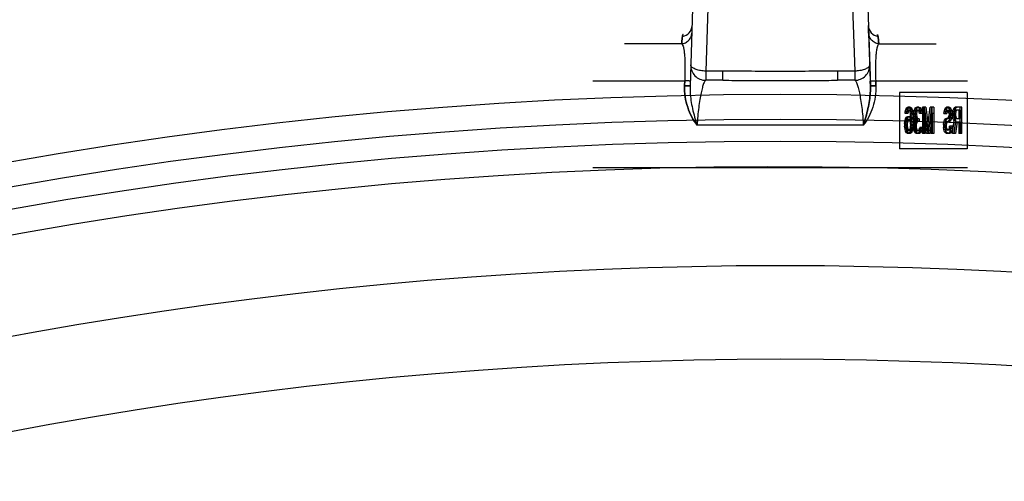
# Model space of a CAD drawing. Header units: millimetres. Extents: x 0 to 297, y 0 to 210.
# Tile 14 of 17: x 248.04 to 253.3, y 179.34 to 181.8. Entities that reach past the tile are written whole.
import ezdxf

# ---------------------------------------------------------------- set-up
doc = ezdxf.new("R2010")
doc.units = ezdxf.units.MM
doc.header["$LTSCALE"] = 16.335
doc.layers.get('0').update_dxf_attribs({"linetype": 'CONTINUOUS'})
doc.layers.add('001-M31079-X02', color=7, linetype='CONTINUOUS')

msp = doc.modelspace()

# ---------------------------------------------------------------- linework, layer by layer
at = {"color": 7, "linetype": 'Continuous'}
for radius in [23.39, 23.14]:
    msp.add_circle((252.0997, 158.0165), radius, dxfattribs=at)
at = {"color": 9, "linetype": 'Continuous'}
msp.add_circle((252.0997, 158.0165), 23.2576, dxfattribs=at)
at = {"color": 7, "linetype": 'Continuous'}
msp.add_arc((252.0997, 158.0165), 23, 262.15697, 262.09551, dxfattribs=at)
at = {"color": 9, "linetype": 'Continuous'}
for radius in [22.4746, 21.9752]:
    msp.add_arc((252.0997, 158.0165), radius, 70.70469, 109.29531, dxfattribs=at)
at = {"layer": '001-M31079-X02', "color": 9, "linetype": 'Continuous'}
for p, q in [((251.7163, 184.4082), (251.6187, 181.4503)), ((251.7397, 182.6595), (251.7024, 181.5302)), ((252.4598, 182.6595), (252.4971, 181.5302)), ((251.6296, 181.7728), (251.6294, 181.7728)), ((251.6306, 181.7725), (251.6303, 181.7725)), ((252.5691, 181.7725), (252.5695, 181.7726)), ((252.5699, 181.7727), (252.5701, 181.7728)), ((251.574, 181.676), (251.2685, 181.676)), ((252.6254, 181.676), (252.931, 181.676)), ((251.7024, 181.5302), (251.7024, 181.4808)), ((251.7941, 181.5302), (251.7024, 181.5302)), ((251.7941, 181.4808), (251.7941, 181.5302)), ((252.4054, 181.5302), (252.4054, 181.4808)), ((252.4971, 181.5302), (252.4054, 181.5302)), ((252.4971, 181.5302), (252.4971, 181.4808)), ((251.0997, 181.4785), (251.5902, 181.4785)), ((251.7941, 181.4808), (251.7024, 181.4808)), ((252.4971, 181.4808), (252.4054, 181.4808)), ((252.6093, 181.4785), (253.0997, 181.4785)), ((252.5431, 181.2408), (251.6564, 181.2408))]:
    msp.add_line(p, q, dxfattribs=at)
at = {"layer": '001-M31079-X02', "color": 7, "linetype": 'Continuous'}
for p, q in [((252.4828, 184.4173), (252.5807, 181.4503)), ((252.5714, 181.7333), (252.5701, 181.7728)), ((252.5714, 181.7333), (252.5799, 181.4765)), ((252.5799, 181.4765), (252.5807, 181.4503)), ((252.5807, 181.4503), (252.5799, 181.4765)), ((252.5799, 181.4765), (252.5807, 181.4502))]:
    msp.add_line(p, q, dxfattribs=at)
at = {"layer": '001-M31079-X02', "color": 6, "linetype": 'Continuous'}
for p, q in [((251.5894, 181.4523), (251.5902, 181.4785)), ((251.5902, 181.4785), (251.5894, 181.4523)), ((252.6101, 181.4523), (252.6093, 181.4785)), ((252.6093, 181.4785), (252.6101, 181.4523)), ((252.737, 181.416), (252.737, 181.116)), ((253.0965, 181.416), (252.737, 181.416)), ((253.0965, 181.416), (253.0965, 181.116)), ((252.7656, 181.3042), (252.7666, 181.3132)), ((252.7798, 181.3042), (252.7656, 181.3042)), ((252.7666, 181.3132), (252.7699, 181.3251)), ((252.782, 181.3132), (252.7666, 181.3132)), ((252.7699, 181.3251), (252.7752, 181.334)), ((252.7787, 181.3251), (252.7699, 181.3251)), ((252.7731, 181.3132), (252.7709, 181.3042)), ((252.7763, 181.3191), (252.7731, 181.3132)), ((252.7744, 181.3042), (252.7755, 181.3132)), ((252.7752, 181.334), (252.7806, 181.337)), ((252.7841, 181.334), (252.7752, 181.334)), ((252.7755, 181.3132), (252.7787, 181.3251)), ((252.7796, 181.3221), (252.7763, 181.3191)), ((252.7852, 181.3191), (252.7763, 181.3191)), ((252.7787, 181.3251), (252.7841, 181.334)), ((252.7949, 181.3221), (252.7796, 181.3221)), ((252.782, 181.3132), (252.7798, 181.3042)), ((252.7938, 181.337), (252.7806, 181.337)), ((252.7852, 181.3191), (252.782, 181.3132)), ((252.7841, 181.334), (252.7895, 181.337)), ((252.7849, 181.337), (252.7903, 181.334)), ((252.7884, 181.3221), (252.7852, 181.3191)), ((252.7893, 181.3191), (252.786, 181.3221)), ((252.7925, 181.3132), (252.7893, 181.3191)), ((252.7981, 181.3191), (252.7893, 181.3191)), ((252.7903, 181.334), (252.7957, 181.3251)), ((252.7992, 181.334), (252.7903, 181.334)), ((252.7946, 181.3042), (252.7925, 181.3132)), ((252.8078, 181.3132), (252.7925, 181.3132)), ((252.7938, 181.337), (252.7992, 181.334)), ((252.7957, 181.2953), (252.7946, 181.3042)), ((252.8035, 181.3042), (252.7946, 181.3042)), ((252.7981, 181.3191), (252.7949, 181.3221)), ((252.7957, 181.3251), (252.799, 181.3132)), ((252.8046, 181.3251), (252.7957, 181.3251)), ((252.7968, 181.2774), (252.7957, 181.2953)), ((252.8046, 181.2953), (252.7957, 181.2953)), ((252.8014, 181.3132), (252.7981, 181.3191)), ((252.799, 181.3132), (252.8011, 181.2983)), ((252.7992, 181.334), (252.8046, 181.3251)), ((252.8011, 181.2983), (252.8022, 181.2774)), ((252.81, 181.2983), (252.8011, 181.2983)), ((252.8035, 181.3042), (252.8014, 181.3132)), ((252.8046, 181.2953), (252.8035, 181.3042)), ((252.8046, 181.3251), (252.8078, 181.3132)), ((252.8057, 181.2774), (252.8046, 181.2953)), ((252.8078, 181.3132), (252.81, 181.2983)), ((252.81, 181.2983), (252.8111, 181.2774)), ((252.8119, 181.3042), (252.813, 181.3162)), ((252.8119, 181.3042), (252.8119, 181.2983)), ((252.8261, 181.3042), (252.8119, 181.3042)), ((252.813, 181.2864), (252.8119, 181.2983)), ((252.8261, 181.2983), (252.8119, 181.2983)), ((252.813, 181.3162), (252.8173, 181.3281)), ((252.8218, 181.3162), (252.813, 181.3162)), ((252.8173, 181.3281), (252.8216, 181.334)), ((252.8261, 181.3281), (252.8173, 181.3281)), ((252.8194, 181.3132), (252.8173, 181.3042)), ((252.8173, 181.2983), (252.8173, 181.3042)), ((252.8173, 181.2983), (252.8194, 181.2864)), ((252.8227, 181.3191), (252.8194, 181.3132)), ((252.8283, 181.3132), (252.8194, 181.3132)), ((252.8208, 181.3042), (252.8218, 181.3162)), ((252.8208, 181.2983), (252.8208, 181.3042)), ((252.8218, 181.2864), (252.8208, 181.2983)), ((252.8216, 181.334), (252.8291, 181.337)), ((252.8304, 181.334), (252.8216, 181.334)), ((252.8218, 181.3162), (252.8261, 181.3281)), ((252.828, 181.3221), (252.8227, 181.3191)), ((252.8315, 181.3191), (252.8227, 181.3191)), ((252.8261, 181.3281), (252.8304, 181.334)), ((252.8283, 181.3132), (252.8261, 181.3042)), ((252.8261, 181.3042), (252.8261, 181.2983)), ((252.8261, 181.2983), (252.8283, 181.2864)), ((252.8412, 181.3221), (252.828, 181.3221)), ((252.8315, 181.3191), (252.8283, 181.3132)), ((252.8401, 181.337), (252.8291, 181.337)), ((252.8304, 181.334), (252.838, 181.337)), ((252.8313, 181.337), (252.8388, 181.334)), ((252.8369, 181.3221), (252.8315, 181.3191)), ((252.8377, 181.3191), (252.8324, 181.3221)), ((252.841, 181.3132), (252.8377, 181.3191)), ((252.8466, 181.3191), (252.8377, 181.3191)), ((252.8388, 181.334), (252.8431, 181.3281)), ((252.8477, 181.334), (252.8388, 181.334)), ((252.8401, 181.337), (252.8477, 181.334)), ((252.8431, 181.3042), (252.841, 181.3132)), ((252.8498, 181.3132), (252.841, 181.3132)), ((252.8466, 181.3191), (252.8412, 181.3221)), ((252.8431, 181.3281), (252.8474, 181.3162)), ((252.852, 181.3281), (252.8431, 181.3281)), ((252.8574, 181.3042), (252.8431, 181.3042)), ((252.8498, 181.3132), (252.8466, 181.3191)), ((252.8474, 181.3162), (252.8485, 181.3042)), ((252.8563, 181.3162), (252.8474, 181.3162)), ((252.8477, 181.334), (252.852, 181.3281)), ((252.852, 181.3042), (252.8498, 181.3132)), ((252.852, 181.3281), (252.8563, 181.3162)), ((252.8563, 181.3162), (252.8574, 181.3042)), ((252.8582, 181.337), (252.8582, 181.197)), ((252.8768, 181.337), (252.8582, 181.337)), ((252.8647, 181.197), (252.8647, 181.3072)), ((252.8798, 181.197), (252.8647, 181.3072)), ((252.8735, 181.3072), (252.8647, 181.3072)), ((252.8671, 181.197), (252.8671, 181.337)), ((252.8679, 181.337), (252.8841, 181.2119)), ((252.8735, 181.3072), (252.8735, 181.197)), ((252.8886, 181.197), (252.8735, 181.3072)), ((252.8768, 181.337), (252.8929, 181.2119)), ((252.8841, 181.2119), (252.9002, 181.337)), ((252.9035, 181.3072), (252.8884, 181.197)), ((252.8929, 181.2119), (252.9091, 181.337)), ((252.9123, 181.3072), (252.8972, 181.197)), ((252.9188, 181.337), (252.9002, 181.337)), ((252.9035, 181.3072), (252.9035, 181.197)), ((252.9123, 181.3072), (252.9035, 181.3072)), ((252.9099, 181.197), (252.9099, 181.337)), ((252.9123, 181.197), (252.9123, 181.3072)), ((252.9188, 181.337), (252.9188, 181.197)), ((252.9735, 181.3042), (252.9746, 181.3132)), ((252.9735, 181.3042), (252.9888, 181.3042)), ((252.9746, 181.3132), (252.9778, 181.3251)), ((252.9834, 181.3132), (252.9746, 181.3132)), ((252.9778, 181.3251), (252.9821, 181.334)), ((252.9867, 181.3251), (252.9778, 181.3251)), ((252.981, 181.3102), (252.98, 181.3042)), ((252.9832, 181.3162), (252.981, 181.3102)), ((252.9899, 181.3102), (252.981, 181.3102)), ((252.9821, 181.334), (252.9875, 181.337)), ((252.991, 181.334), (252.9821, 181.334)), ((252.9824, 181.3042), (252.9834, 181.3132)), ((252.9864, 181.3191), (252.9832, 181.3162)), ((252.9921, 181.3162), (252.9832, 181.3162)), ((252.9834, 181.3132), (252.9867, 181.3251)), ((253.0018, 181.3191), (252.9864, 181.3191)), ((252.9867, 181.3251), (252.991, 181.334)), ((253.0018, 181.337), (252.9875, 181.337)), ((252.9899, 181.3102), (252.9888, 181.3042)), ((252.9921, 181.3162), (252.9899, 181.3102)), ((252.991, 181.334), (252.9964, 181.337)), ((252.9953, 181.3191), (252.9921, 181.3162)), ((252.9929, 181.337), (252.9972, 181.334)), ((252.9961, 181.3162), (252.9929, 181.3191)), ((252.9994, 181.3102), (252.9961, 181.3162)), ((253.005, 181.3162), (252.9961, 181.3162)), ((252.9972, 181.334), (253.0015, 181.3281)), ((253.0061, 181.334), (252.9972, 181.334)), ((253.0004, 181.3013), (252.9994, 181.3102)), ((253.0082, 181.3102), (252.9994, 181.3102)), ((252.9994, 181.2864), (253.0004, 181.2953)), ((253.0004, 181.3013), (253.0004, 181.2953)), ((253.0093, 181.3013), (253.0004, 181.3013)), ((253.0093, 181.2953), (253.0004, 181.2953)), ((253.0015, 181.3281), (253.0058, 181.3162)), ((253.0104, 181.3281), (253.0015, 181.3281)), ((253.0018, 181.337), (253.0061, 181.334)), ((253.005, 181.3162), (253.0018, 181.3191)), ((253.0082, 181.3102), (253.005, 181.3162)), ((253.0058, 181.3162), (253.0069, 181.3042)), ((253.0147, 181.3162), (253.0058, 181.3162)), ((253.0069, 181.2923), (253.0058, 181.2804)), ((253.0061, 181.334), (253.0104, 181.3281)), ((253.0069, 181.2923), (253.0069, 181.3042)), ((253.0158, 181.3042), (253.0069, 181.3042)), ((253.0158, 181.2923), (253.0069, 181.2923)), ((253.0093, 181.3013), (253.0082, 181.3102)), ((253.0082, 181.2864), (253.0093, 181.2953)), ((253.0093, 181.2953), (253.0093, 181.3013)), ((253.0104, 181.3281), (253.0147, 181.3162)), ((253.0147, 181.3162), (253.0158, 181.3042)), ((253.0158, 181.2923), (253.0147, 181.2804)), ((253.0158, 181.3042), (253.0158, 181.2923)), ((253.0198, 181.3042), (253.0209, 181.3132)), ((253.0198, 181.3042), (253.0198, 181.2923)), ((253.0352, 181.3042), (253.0198, 181.3042)), ((253.0209, 181.2834), (253.0198, 181.2923)), ((253.0287, 181.2923), (253.0198, 181.2923)), ((253.0209, 181.3132), (253.0241, 181.3251)), ((253.0362, 181.3132), (253.0209, 181.3132)), ((253.0241, 181.3251), (253.0284, 181.334)), ((253.033, 181.3251), (253.0241, 181.3251)), ((253.0274, 181.3132), (253.0263, 181.3042)), ((253.0263, 181.2953), (253.0263, 181.3042)), ((253.0263, 181.2953), (253.0274, 181.2864)), ((253.0352, 181.2953), (253.0263, 181.2953)), ((253.0295, 181.3191), (253.0274, 181.3132)), ((253.0284, 181.334), (253.0338, 181.337)), ((253.0373, 181.334), (253.0284, 181.334)), ((253.0287, 181.3042), (253.0298, 181.3132)), ((253.0287, 181.3042), (253.0287, 181.2923)), ((253.0298, 181.2834), (253.0287, 181.2923)), ((253.0328, 181.3221), (253.0295, 181.3191)), ((253.0384, 181.3191), (253.0295, 181.3191)), ((253.0298, 181.3132), (253.033, 181.3251)), ((253.0621, 181.3221), (253.0328, 181.3221)), ((253.033, 181.3251), (253.0373, 181.334)), ((253.0686, 181.337), (253.0338, 181.337)), ((253.0362, 181.3132), (253.0352, 181.3042)), ((253.0352, 181.3042), (253.0352, 181.2953)), ((253.0352, 181.2953), (253.0362, 181.2864)), ((253.0384, 181.3191), (253.0362, 181.3132)), ((253.0373, 181.334), (253.0427, 181.337)), ((253.0416, 181.3221), (253.0384, 181.3191)), ((253.0532, 181.3221), (253.0532, 181.2774)), ((253.0597, 181.197), (253.0597, 181.337)), ((253.0621, 181.2774), (253.0621, 181.3221)), ((253.0686, 181.197), (253.0686, 181.337)), ((252.7634, 181.2506), (252.7656, 181.2655)), ((252.7634, 181.2506), (252.7634, 181.2357)), ((252.7723, 181.2506), (252.7634, 181.2506)), ((252.7656, 181.2655), (252.7688, 181.2745)), ((252.7744, 181.2655), (252.7656, 181.2655)), ((252.7688, 181.2745), (252.7742, 181.2834)), ((252.7688, 181.2745), (252.7777, 181.2745)), ((252.7699, 181.2566), (252.7688, 181.2476)), ((252.7688, 181.2387), (252.7688, 181.2476)), ((252.7688, 181.2476), (252.7777, 181.2476)), ((252.7688, 181.2387), (252.7699, 181.2298)), ((252.7777, 181.2387), (252.7688, 181.2387)), ((252.772, 181.2625), (252.7699, 181.2566)), ((252.7787, 181.2566), (252.7699, 181.2566)), ((252.7752, 181.2685), (252.772, 181.2625)), ((252.7809, 181.2625), (252.772, 181.2625)), ((252.7723, 181.2506), (252.7744, 181.2655)), ((252.7723, 181.2357), (252.7723, 181.2506)), ((252.7742, 181.2834), (252.7796, 181.2864)), ((252.783, 181.2834), (252.7742, 181.2834)), ((252.7744, 181.2655), (252.7777, 181.2745)), ((252.7785, 181.2715), (252.7752, 181.2685)), ((252.7841, 181.2685), (252.7752, 181.2685)), ((252.7777, 181.2745), (252.783, 181.2834)), ((252.7787, 181.2566), (252.7777, 181.2476)), ((252.7777, 181.2476), (252.7777, 181.2387)), ((252.7777, 181.2387), (252.7787, 181.2298)), ((252.7949, 181.2715), (252.7785, 181.2715)), ((252.7809, 181.2625), (252.7787, 181.2566)), ((252.7938, 181.2864), (252.7796, 181.2864)), ((252.7841, 181.2685), (252.7809, 181.2625)), ((252.783, 181.2834), (252.7884, 181.2864)), ((252.7874, 181.2715), (252.7841, 181.2685)), ((252.7849, 181.2864), (252.7903, 181.2834)), ((252.7893, 181.2685), (252.786, 181.2715)), ((252.7925, 181.2625), (252.7893, 181.2685)), ((252.7981, 181.2685), (252.7893, 181.2685)), ((252.7903, 181.2834), (252.7968, 181.2715)), ((252.7992, 181.2834), (252.7903, 181.2834)), ((252.7946, 181.2566), (252.7925, 181.2625)), ((252.8014, 181.2625), (252.7925, 181.2625)), ((252.7938, 181.2864), (252.7992, 181.2834)), ((252.7957, 181.2476), (252.7946, 181.2566)), ((252.8111, 181.2566), (252.7946, 181.2566)), ((252.7946, 181.2298), (252.7957, 181.2387)), ((252.7981, 181.2685), (252.7949, 181.2715)), ((252.7957, 181.2476), (252.7957, 181.2387)), ((252.8046, 181.2476), (252.7957, 181.2476)), ((252.8046, 181.2387), (252.7957, 181.2387)), ((252.7968, 181.2774), (252.7968, 181.2715)), ((252.8111, 181.2774), (252.7968, 181.2774)), ((252.8057, 181.2715), (252.7968, 181.2715)), ((252.8014, 181.2625), (252.7981, 181.2685)), ((252.7992, 181.2834), (252.8057, 181.2715)), ((252.8022, 181.2566), (252.8011, 181.2357)), ((252.8035, 181.2566), (252.8014, 181.2625)), ((252.8022, 181.2566), (252.8022, 181.2774)), ((252.8046, 181.2476), (252.8035, 181.2566)), ((252.8035, 181.2298), (252.8046, 181.2387)), ((252.8046, 181.2387), (252.8046, 181.2476)), ((252.8057, 181.2715), (252.8057, 181.2774)), ((252.8111, 181.2566), (252.81, 181.2357)), ((252.8108, 181.2417), (252.8119, 181.2536)), ((252.8108, 181.2417), (252.8108, 181.2298)), ((252.8251, 181.2417), (252.8108, 181.2417)), ((252.8111, 181.2774), (252.8111, 181.2566)), ((252.8119, 181.2536), (252.814, 181.2625)), ((252.8272, 181.2536), (252.8119, 181.2536)), ((252.8151, 181.2774), (252.813, 181.2864)), ((252.8283, 181.2864), (252.813, 181.2864)), ((252.814, 181.2625), (252.8194, 181.2685)), ((252.8229, 181.2625), (252.814, 181.2625)), ((252.8194, 181.2685), (252.8151, 181.2774)), ((252.824, 181.2774), (252.8151, 181.2774)), ((252.8183, 181.2536), (252.8162, 181.2417)), ((252.8162, 181.2298), (252.8162, 181.2417)), ((252.8216, 181.2596), (252.8183, 181.2536)), ((252.8194, 181.2864), (252.8216, 181.2804)), ((252.8283, 181.2685), (252.8194, 181.2685)), ((252.8197, 181.2417), (252.8208, 181.2536)), ((252.8197, 181.2298), (252.8197, 181.2417)), ((252.8208, 181.2536), (252.8229, 181.2625)), ((252.8216, 181.2804), (252.828, 181.2745)), ((252.8304, 181.2804), (252.8216, 181.2804)), ((252.828, 181.2625), (252.8216, 181.2596)), ((252.8304, 181.2596), (252.8216, 181.2596)), ((252.824, 181.2774), (252.8218, 181.2864)), ((252.8229, 181.2625), (252.8283, 181.2685)), ((252.8283, 181.2685), (252.824, 181.2774)), ((252.8272, 181.2536), (252.8251, 181.2417)), ((252.8251, 181.2417), (252.8251, 181.2298)), ((252.8304, 181.2596), (252.8272, 181.2536)), ((252.8412, 181.2745), (252.828, 181.2745)), ((252.8412, 181.2625), (252.828, 181.2625)), ((252.8283, 181.2864), (252.8304, 181.2804)), ((252.8304, 181.2804), (252.8369, 181.2745)), ((252.8369, 181.2625), (252.8304, 181.2596)), ((252.8324, 181.2625), (252.8324, 181.2745)), ((252.8412, 181.2745), (252.8412, 181.2625)), ((252.9703, 181.2447), (252.9724, 181.2566)), ((252.9703, 181.2447), (252.9703, 181.2298)), ((252.9791, 181.2447), (252.9703, 181.2447)), ((252.9724, 181.2566), (252.9767, 181.2685)), ((252.9813, 181.2566), (252.9724, 181.2566)), ((252.9767, 181.2685), (252.981, 181.2745)), ((252.9856, 181.2685), (252.9767, 181.2685)), ((252.9789, 181.2506), (252.9767, 181.2417)), ((252.9767, 181.2328), (252.9767, 181.2417)), ((252.9856, 181.2417), (252.9767, 181.2417)), ((252.9821, 181.2566), (252.9789, 181.2506)), ((252.9877, 181.2506), (252.9789, 181.2506)), ((252.9791, 181.2447), (252.9813, 181.2566)), ((252.9791, 181.2298), (252.9791, 181.2447)), ((252.981, 181.2745), (252.9864, 181.2774)), ((252.9899, 181.2745), (252.981, 181.2745)), ((252.9813, 181.2566), (252.9856, 181.2685)), ((252.9864, 181.2596), (252.9821, 181.2566)), ((252.991, 181.2566), (252.9821, 181.2566)), ((252.9856, 181.2685), (252.9899, 181.2745)), ((252.9877, 181.2506), (252.9856, 181.2417)), ((252.9856, 181.2417), (252.9856, 181.2328)), ((253.0018, 181.2774), (252.9864, 181.2774)), ((253.0018, 181.2596), (252.9864, 181.2596)), ((252.991, 181.2566), (252.9877, 181.2506)), ((252.9899, 181.2745), (252.9953, 181.2774)), ((252.9953, 181.2596), (252.991, 181.2566)), ((252.9929, 181.2774), (252.9961, 181.2804)), ((252.9972, 181.2625), (252.9929, 181.2596)), ((252.9961, 181.2804), (252.9994, 181.2864)), ((253.005, 181.2804), (252.9961, 181.2804)), ((253.0015, 181.2685), (252.9972, 181.2625)), ((253.0061, 181.2625), (252.9972, 181.2625)), ((253.0082, 181.2864), (252.9994, 181.2864)), ((253.0058, 181.2804), (253.0015, 181.2685)), ((253.0104, 181.2685), (253.0015, 181.2685)), ((253.0018, 181.2774), (253.005, 181.2804)), ((253.0061, 181.2625), (253.0018, 181.2596)), ((253.005, 181.2804), (253.0082, 181.2864)), ((253.0147, 181.2804), (253.0058, 181.2804)), ((253.0104, 181.2685), (253.0061, 181.2625)), ((253.0147, 181.2804), (253.0104, 181.2685)), ((253.0187, 181.197), (253.0284, 181.2655)), ((253.0241, 181.2715), (253.0209, 181.2834)), ((253.0298, 181.2834), (253.0209, 181.2834)), ((253.0284, 181.2655), (253.0241, 181.2715)), ((253.033, 181.2715), (253.0241, 181.2715)), ((253.0349, 181.2596), (253.0263, 181.197)), ((253.0274, 181.2864), (253.0295, 181.2804)), ((253.0362, 181.2864), (253.0274, 181.2864)), ((253.0276, 181.197), (253.0373, 181.2655)), ((253.0373, 181.2655), (253.0284, 181.2655)), ((253.0295, 181.2804), (253.0328, 181.2774)), ((253.0384, 181.2804), (253.0295, 181.2804)), ((253.033, 181.2715), (253.0298, 181.2834)), ((253.0328, 181.2774), (253.0621, 181.2774)), ((253.0373, 181.2655), (253.033, 181.2715)), ((253.0349, 181.2596), (253.0621, 181.2596)), ((253.0438, 181.2596), (253.0352, 181.197)), ((253.0362, 181.2864), (253.0384, 181.2804)), ((253.0384, 181.2804), (253.0416, 181.2774)), ((253.0532, 181.2596), (253.0532, 181.197)), ((253.0621, 181.2596), (253.0621, 181.197)), ((252.7656, 181.2208), (252.7634, 181.2357)), ((252.7723, 181.2357), (252.7634, 181.2357)), ((252.7688, 181.2089), (252.7656, 181.2208)), ((252.7809, 181.2208), (252.7656, 181.2208)), ((252.7742, 181.2), (252.7688, 181.2089)), ((252.7777, 181.2089), (252.7688, 181.2089)), ((252.7699, 181.2298), (252.772, 181.2208)), ((252.7787, 181.2298), (252.7699, 181.2298)), ((252.772, 181.2208), (252.7752, 181.2149)), ((252.7744, 181.2208), (252.7723, 181.2357)), ((252.7796, 181.197), (252.7742, 181.2)), ((252.783, 181.2), (252.7742, 181.2)), ((252.7777, 181.2089), (252.7744, 181.2208)), ((252.7752, 181.2149), (252.7785, 181.2119)), ((252.7841, 181.2149), (252.7752, 181.2149)), ((252.783, 181.2), (252.7777, 181.2089)), ((252.7949, 181.2119), (252.7785, 181.2119)), ((252.7787, 181.2298), (252.7809, 181.2208)), ((252.7938, 181.197), (252.7796, 181.197)), ((252.7809, 181.2208), (252.7841, 181.2149)), ((252.7884, 181.197), (252.783, 181.2)), ((252.7841, 181.2149), (252.7874, 181.2119)), ((252.7903, 181.2), (252.7849, 181.197)), ((252.786, 181.2119), (252.7893, 181.2149)), ((252.7893, 181.2149), (252.7925, 181.2208)), ((252.7981, 181.2149), (252.7893, 181.2149)), ((252.7957, 181.2089), (252.7903, 181.2)), ((252.7992, 181.2), (252.7903, 181.2)), ((252.7925, 181.2208), (252.7946, 181.2298)), ((252.8078, 181.2208), (252.7925, 181.2208)), ((252.7992, 181.2), (252.7938, 181.197)), ((252.8035, 181.2298), (252.7946, 181.2298)), ((252.7949, 181.2119), (252.7981, 181.2149)), ((252.799, 181.2208), (252.7957, 181.2089)), ((252.8046, 181.2089), (252.7957, 181.2089)), ((252.7981, 181.2149), (252.8014, 181.2208)), ((252.8011, 181.2357), (252.799, 181.2208)), ((252.8046, 181.2089), (252.7992, 181.2)), ((252.81, 181.2357), (252.8011, 181.2357)), ((252.8014, 181.2208), (252.8035, 181.2298)), ((252.8078, 181.2208), (252.8046, 181.2089)), ((252.81, 181.2357), (252.8078, 181.2208)), ((252.8119, 181.2208), (252.8108, 181.2298)), ((252.8251, 181.2298), (252.8108, 181.2298)), ((252.814, 181.2119), (252.8119, 181.2208)), ((252.8119, 181.2208), (252.8208, 181.2208)), ((252.8173, 181.2059), (252.814, 181.2119)), ((252.8229, 181.2119), (252.814, 181.2119)), ((252.8162, 181.2298), (252.8173, 181.2238)), ((252.8173, 181.2238), (252.8194, 181.2179)), ((252.8261, 181.2238), (252.8173, 181.2238)), ((252.8216, 181.2), (252.8173, 181.2059)), ((252.8261, 181.2059), (252.8173, 181.2059)), ((252.8194, 181.2179), (252.8216, 181.2149)), ((252.8283, 181.2179), (252.8194, 181.2179)), ((252.8208, 181.2208), (252.8197, 181.2298)), ((252.8229, 181.2119), (252.8208, 181.2208)), ((252.8216, 181.2149), (252.827, 181.2119)), ((252.8304, 181.2149), (252.8216, 181.2149)), ((252.8259, 181.197), (252.8216, 181.2)), ((252.8304, 181.2), (252.8216, 181.2)), ((252.8261, 181.2059), (252.8229, 181.2119)), ((252.8251, 181.2298), (252.8261, 181.2238)), ((252.8434, 181.197), (252.8259, 181.197)), ((252.8261, 181.2238), (252.8283, 181.2179)), ((252.8304, 181.2), (252.8261, 181.2059)), ((252.8423, 181.2119), (252.827, 181.2119)), ((252.8283, 181.2179), (252.8304, 181.2149)), ((252.8304, 181.2149), (252.8358, 181.2119)), ((252.8348, 181.197), (252.8304, 181.2)), ((252.8334, 181.2119), (252.8388, 181.2149)), ((252.8388, 181.2), (252.8345, 181.197)), ((252.8388, 181.2149), (252.841, 181.2179)), ((252.8477, 181.2149), (252.8388, 181.2149)), ((252.8431, 181.2059), (252.8388, 181.2)), ((252.8477, 181.2), (252.8388, 181.2)), ((252.841, 181.2179), (252.8431, 181.2238)), ((252.8498, 181.2179), (252.841, 181.2179)), ((252.8423, 181.2119), (252.8477, 181.2149)), ((252.8431, 181.2238), (252.8442, 181.2298)), ((252.852, 181.2238), (252.8431, 181.2238)), ((252.8464, 181.2119), (252.8431, 181.2059)), ((252.852, 181.2059), (252.8431, 181.2059)), ((252.8477, 181.2), (252.8434, 181.197)), ((252.8585, 181.2298), (252.8442, 181.2298)), ((252.8485, 181.2208), (252.8464, 181.2119)), ((252.8552, 181.2119), (252.8464, 181.2119)), ((252.8477, 181.2149), (252.8498, 181.2179)), ((252.852, 181.2059), (252.8477, 181.2)), ((252.8496, 181.2298), (252.8485, 181.2208)), ((252.8574, 181.2208), (252.8485, 181.2208)), ((252.8498, 181.2179), (252.852, 181.2238)), ((252.852, 181.2238), (252.8531, 181.2298)), ((252.8552, 181.2119), (252.852, 181.2059)), ((252.8574, 181.2208), (252.8552, 181.2119)), ((252.8585, 181.2298), (252.8574, 181.2208)), ((252.8735, 181.197), (252.8582, 181.197)), ((252.8972, 181.197), (252.8798, 181.197)), ((252.8929, 181.2119), (252.8841, 181.2119)), ((252.9188, 181.197), (252.9035, 181.197)), ((252.9724, 181.2179), (252.9703, 181.2298)), ((252.9791, 181.2298), (252.9703, 181.2298)), ((252.9767, 181.2059), (252.9724, 181.2179)), ((252.9813, 181.2179), (252.9724, 181.2179)), ((252.9767, 181.2328), (252.9789, 181.2238)), ((252.9856, 181.2328), (252.9767, 181.2328)), ((252.981, 181.2), (252.9767, 181.2059)), ((252.9856, 181.2059), (252.9767, 181.2059)), ((252.9789, 181.2238), (252.9821, 181.2179)), ((252.9877, 181.2238), (252.9789, 181.2238)), ((252.9813, 181.2179), (252.9791, 181.2298)), ((252.9864, 181.197), (252.981, 181.2)), ((252.9899, 181.2), (252.981, 181.2)), ((252.9856, 181.2059), (252.9813, 181.2179)), ((252.9821, 181.2179), (252.9864, 181.2149)), ((252.991, 181.2179), (252.9821, 181.2179)), ((252.9856, 181.2328), (252.9877, 181.2238)), ((252.9899, 181.2), (252.9856, 181.2059)), ((253.0039, 181.2149), (252.9864, 181.2149)), ((253.0039, 181.197), (252.9864, 181.197)), ((252.9877, 181.2238), (252.991, 181.2179)), ((252.9953, 181.197), (252.9899, 181.2)), ((252.991, 181.2179), (252.9953, 181.2149)), ((252.995, 181.2149), (252.9994, 181.2179)), ((253.0004, 181.2), (252.995, 181.197)), ((252.9994, 181.2179), (253.0026, 181.2268)), ((253.0082, 181.2179), (252.9994, 181.2179)), ((253.0058, 181.2089), (253.0004, 181.2)), ((253.0093, 181.2), (253.0004, 181.2)), ((253.0026, 181.2268), (253.0037, 181.2357)), ((253.0115, 181.2268), (253.0026, 181.2268)), ((253.019, 181.2357), (253.0037, 181.2357)), ((253.0039, 181.2149), (253.0082, 181.2179)), ((253.0093, 181.2), (253.0039, 181.197)), ((253.009, 181.2238), (253.0058, 181.2089)), ((253.0147, 181.2089), (253.0058, 181.2089)), ((253.0082, 181.2179), (253.0115, 181.2268)), ((253.0101, 181.2357), (253.009, 181.2238)), ((253.0179, 181.2238), (253.009, 181.2238)), ((253.0147, 181.2089), (253.0093, 181.2)), ((253.0115, 181.2268), (253.0125, 181.2357)), ((253.0179, 181.2238), (253.0147, 181.2089)), ((253.019, 181.2357), (253.0179, 181.2238)), ((253.0352, 181.197), (253.0187, 181.197)), ((253.0686, 181.197), (253.0532, 181.197)), ((253.0965, 181.116), (252.737, 181.116)), ((251.0997, 181.016), (253.0997, 181.016))]:
    msp.add_line(p, q, dxfattribs=at)
at = {"layer": '001-M31079-X02', "color": 9, "linetype": 'Continuous'}
for points in [[(251.6296, 181.7728), (251.63, 181.7727), (251.6303, 181.7725)], [(252.5699, 181.7727), (252.5695, 181.7726), (252.5691, 181.7725), (252.5689, 181.7725)]]:
    msp.add_lwpolyline(points, dxfattribs=at)
for centre, radius, start, end in [((251.5695, 181.7748), 0.0599, 277.9736, 358.0514), ((252.63, 181.7748), 0.0599, 181.9488, 262.0269), ((251.7024, 181.5608), 0.08, 178.1099, 270), ((252.4971, 181.5608), 0.08, 270, 1.8901)]:
    msp.add_arc(centre, radius, start, end, dxfattribs=at)
for points, knots in [([(251.574, 181.676), (251.5809, 181.6767), (251.595, 181.6806), (251.6129, 181.6936), (251.6248, 181.7122), (251.6278, 181.7264), (251.6281, 181.7333)], [0, 0, 0, 0, 0.242564, 0.501153, 0.75904, 1, 1, 1, 1]), ([(251.574, 181.676), (251.5746, 181.6834), (251.5757, 181.6966), (251.5771, 181.7098), (251.5778, 181.7155)], [0, 0, 0, 0, 0.562316, 1, 1, 1, 1]), ([(251.5778, 181.7155), (251.5771, 181.7098), (251.5757, 181.6966), (251.5746, 181.6834), (251.574, 181.676)], [0, 0, 0, 0, 0.437684, 1, 1, 1, 1]), ([(251.5778, 181.7155), (251.5781, 181.7181), (251.5786, 181.7204), (251.582, 181.727), (251.5786, 181.7204), (251.5781, 181.7181), (251.5778, 181.7155)], [0, 0, 0, 0, 0.359355, 0.500002, 0.640643, 1, 1, 1, 1]), ([(251.5778, 181.7155), (251.5781, 181.7181), (251.5786, 181.7204), (251.582, 181.727), (251.5786, 181.7204), (251.5781, 181.7181), (251.5778, 181.7155)], [0, 0, 0, 0, 0.359355, 0.500002, 0.640643, 1, 1, 1, 1]), ([(252.6254, 181.676), (252.6186, 181.6767), (252.6045, 181.6806), (252.5866, 181.6936), (252.5746, 181.7122), (252.5716, 181.7264), (252.5714, 181.7333)], [0, 0, 0, 0, 0.242564, 0.501153, 0.75904, 1, 1, 1, 1]), ([(252.6216, 181.7155), (252.6213, 181.7181), (252.6209, 181.7204), (252.6175, 181.727), (252.6209, 181.7204), (252.6213, 181.7181), (252.6216, 181.7155)], [0, 0, 0, 0, 0.359354, 0.500001, 0.640643, 1, 1, 1, 1]), ([(252.6216, 181.7155), (252.6213, 181.7181), (252.6209, 181.7204), (252.6175, 181.727), (252.6209, 181.7204), (252.6213, 181.7181), (252.6216, 181.7155)], [0, 0, 0, 0, 0.359354, 0.500001, 0.640643, 1, 1, 1, 1]), ([(252.6254, 181.676), (252.6249, 181.6834), (252.6238, 181.6966), (252.6224, 181.7098), (252.6216, 181.7155)], [0, 0, 0, 0, 0.562316, 1, 1, 1, 1]), ([(252.6216, 181.7155), (252.6224, 181.7098), (252.6238, 181.6966), (252.6249, 181.6834), (252.6254, 181.676)], [0, 0, 0, 0, 0.437684, 1, 1, 1, 1]), ([(251.574, 181.676), (251.5761, 181.6741), (251.5798, 181.6678), (251.5837, 181.6554), (251.587, 181.6377), (251.5894, 181.6145), (251.591, 181.5861), (251.5917, 181.5531), (251.5915, 181.5167), (251.5907, 181.4914), (251.5902, 181.4785)], [0, 0, 0, 0, 0.042449, 0.106151, 0.195249, 0.311518, 0.454584, 0.621436, 0.806081, 1, 1, 1, 1]), ([(252.6254, 181.676), (252.6233, 181.6741), (252.6196, 181.6678), (252.6158, 181.6554), (252.6125, 181.6377), (252.6101, 181.6145), (252.6085, 181.5861), (252.6078, 181.5531), (252.608, 181.5167), (252.6088, 181.4914), (252.6093, 181.4785)], [0, 0, 0, 0, 0.042449, 0.106151, 0.195248, 0.311518, 0.454583, 0.621435, 0.806081, 1, 1, 1, 1]), ([(251.7024, 181.5302), (251.6978, 181.5303), (251.6885, 181.5309), (251.6751, 181.5326), (251.6624, 181.5352), (251.651, 181.5386), (251.6411, 181.5426), (251.6331, 181.5472), (251.6271, 181.5522), (251.6233, 181.5576), (251.6224, 181.5616), (251.6225, 181.5634)], [0, 0, 0, 0, 0.151936, 0.300703, 0.441918, 0.571689, 0.687582, 0.787775, 0.871447, 0.940409, 1, 1, 1, 1]), ([(252.577, 181.5634), (252.5771, 181.5616), (252.5762, 181.5576), (252.5724, 181.5522), (252.5664, 181.5472), (252.5584, 181.5426), (252.5485, 181.5386), (252.5371, 181.5352), (252.5244, 181.5326), (252.511, 181.5309), (252.5017, 181.5303), (252.4971, 181.5302)], [0, 0, 0, 0, 0.058947, 0.127965, 0.212009, 0.312144, 0.428091, 0.558181, 0.699255, 0.847856, 1, 1, 1, 1]), ([(252.4054, 181.5302), (252.3543, 181.5302), (252.2525, 181.5287), (252.0997, 181.5273), (251.947, 181.5287), (251.8452, 181.5302), (251.7941, 181.5302)], [0, 0, 0, 0, 0.250467, 0.5, 0.749533, 1, 1, 1, 1]), ([(251.6564, 181.2408), (251.6458, 181.2551), (251.6262, 181.2859), (251.6043, 181.3373), (251.591, 181.3935), (251.5888, 181.4326), (251.5894, 181.4523)], [0, 0, 0, 0, 0.236493, 0.482639, 0.738027, 1, 1, 1, 1]), ([(251.5894, 181.4523), (251.5888, 181.4326), (251.591, 181.3935), (251.6043, 181.3373), (251.6262, 181.2859), (251.6458, 181.2551), (251.6564, 181.2408)], [0, 0, 0, 0, 0.261972, 0.517361, 0.763506, 1, 1, 1, 1]), ([(251.6187, 181.4503), (251.6187, 181.4505), (251.6177, 181.4505), (251.6166, 181.4508), (251.614, 181.4509), (251.6106, 181.4512), (251.6063, 181.4515), (251.6012, 181.4518), (251.5955, 181.452), (251.5915, 181.4522), (251.5894, 181.4523)], [0, 0, 0, 0, 0.016884, 0.066663, 0.150883, 0.268427, 0.417003, 0.592118, 0.788501, 1, 1, 1, 1]), ([(251.5894, 181.4523), (251.5915, 181.4522), (251.5955, 181.452), (251.6012, 181.4518), (251.6063, 181.4515), (251.6106, 181.4512), (251.614, 181.4509), (251.6166, 181.4508), (251.6177, 181.4505), (251.6187, 181.4505), (251.6187, 181.4503)], [0, 0, 0, 0, 0.211501, 0.407885, 0.582999, 0.731576, 0.849118, 0.933337, 0.983116, 1, 1, 1, 1]), ([(251.6196, 181.4765), (251.6196, 181.4767), (251.6185, 181.4766), (251.6173, 181.477), (251.6145, 181.4771), (251.6111, 181.4774), (251.6067, 181.4776), (251.6016, 181.4779), (251.596, 181.4782), (251.5922, 181.4784), (251.5902, 181.4785)], [0, 0, 0, 0, 0.018484, 0.072187, 0.161239, 0.282898, 0.43333, 0.607004, 0.797933, 1, 1, 1, 1]), ([(251.6187, 181.4503), (251.6183, 181.4382), (251.6188, 181.4125), (251.6232, 181.3721), (251.6314, 181.3289), (251.6427, 181.2847), (251.6517, 181.2553), (251.6564, 181.2408)], [0, 0, 0, 0, 0.170429, 0.360392, 0.568231, 0.786617, 1, 1, 1, 1]), ([(251.7024, 181.4808), (251.7001, 181.4808), (251.695, 181.4738), (251.69, 181.4612), (251.6834, 181.4396), (251.6769, 181.4111), (251.6703, 181.3757), (251.6643, 181.3345), (251.6593, 181.2889), (251.6572, 181.2571), (251.6564, 181.2408)], [0, 0, 0, 0, 0.028252, 0.086662, 0.176722, 0.296503, 0.443319, 0.613447, 0.801567, 1, 1, 1, 1]), ([(251.7941, 181.4808), (251.8358, 181.4808), (251.9178, 181.4801), (252.0396, 181.479), (252.1599, 181.479), (252.2816, 181.4801), (252.3637, 181.4808), (252.4054, 181.4808)], [0, 0, 0, 0, 0.204623, 0.402589, 0.597404, 0.795364, 1, 1, 1, 1]), ([(252.4971, 181.4808), (252.4994, 181.4808), (252.5045, 181.4738), (252.5095, 181.4612), (252.5161, 181.4396), (252.5226, 181.4111), (252.5292, 181.3757), (252.5352, 181.3345), (252.5401, 181.2889), (252.5423, 181.2571), (252.5431, 181.2408)], [0, 0, 0, 0, 0.028252, 0.086662, 0.176722, 0.296503, 0.443319, 0.613447, 0.801567, 1, 1, 1, 1]), ([(252.6101, 181.4523), (252.6107, 181.4326), (252.6084, 181.3935), (252.5952, 181.3373), (252.5733, 181.2859), (252.5537, 181.2551), (252.5431, 181.2408)], [0, 0, 0, 0, 0.261972, 0.517361, 0.763507, 1, 1, 1, 1]), ([(252.5431, 181.2408), (252.5477, 181.2553), (252.5568, 181.2847), (252.5681, 181.3289), (252.5763, 181.3722), (252.5807, 181.4125), (252.5811, 181.4382), (252.5807, 181.4503)], [0, 0, 0, 0, 0.213424, 0.431832, 0.639669, 0.829605, 1, 1, 1, 1]), ([(252.5807, 181.4503), (252.5811, 181.4381), (252.5807, 181.4123), (252.5762, 181.372), (252.5681, 181.3288), (252.5567, 181.2847), (252.5478, 181.2553), (252.5431, 181.2408)], [0, 0, 0, 0, 0.171742, 0.361135, 0.568597, 0.786818, 1, 1, 1, 1]), ([(252.5799, 181.4765), (252.5799, 181.4767), (252.581, 181.4766), (252.5822, 181.477), (252.585, 181.4771), (252.5884, 181.4774), (252.5928, 181.4776), (252.5979, 181.4779), (252.6034, 181.4782), (252.6073, 181.4784), (252.6093, 181.4785)], [0, 0, 0, 0, 0.018484, 0.072187, 0.161239, 0.282898, 0.43333, 0.607004, 0.797933, 1, 1, 1, 1]), ([(252.6101, 181.4523), (252.608, 181.4522), (252.604, 181.452), (252.5983, 181.4518), (252.5932, 181.4515), (252.5889, 181.4512), (252.5855, 181.4509), (252.5829, 181.4508), (252.5817, 181.4505), (252.5807, 181.4505), (252.5807, 181.4503)], [0, 0, 0, 0, 0.211501, 0.407885, 0.582999, 0.731576, 0.849118, 0.933337, 0.983116, 1, 1, 1, 1]), ([(252.5807, 181.4503), (252.5807, 181.4505), (252.5817, 181.4505), (252.5829, 181.4508), (252.5855, 181.4509), (252.5889, 181.4512), (252.5932, 181.4515), (252.5983, 181.4518), (252.604, 181.452), (252.608, 181.4522), (252.6101, 181.4523)], [0, 0, 0, 0, 0.016884, 0.066663, 0.150883, 0.268426, 0.417002, 0.592117, 0.7885, 1, 1, 1, 1])]:
    msp.add_open_spline(points, degree=3, knots=knots, dxfattribs=at)

doc.saveas('drawing.dxf')
